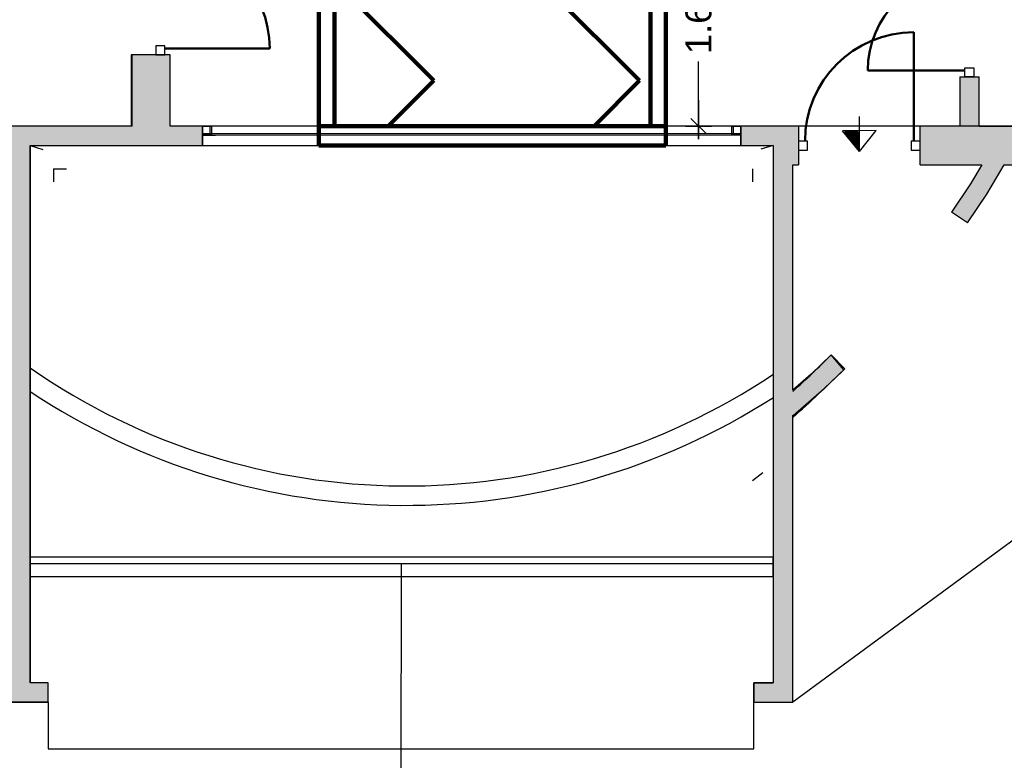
# Model space of a CAD drawing. Header units: metres. Extents: x -1 to 444, y -6 to 29.
# Tile 5 of 8: x 409.66 to 417.27, y 19.41 to 25.13. Entities that reach past the tile are written whole.
import ezdxf

# ---------------------------------------------------------------- set-up
doc = ezdxf.new("R2010")
doc.units = ezdxf.units.M
doc.header["$PDMODE"] = 65
for name, pattern in [('CONTINUA', [0]), ('PUNKT', [6.35, 0, -6.35]), ('VERDECKT', [9.525, 6.35, -3.175])]:
    doc.linetypes.add(name, pattern=pattern)
for name, color, linetype, lineweight in [('3D PSC FALS SOSTRE', 7, 'CONTINUA', 25), ('3D PSC MURS', 7, 'CONTINUA', 25), ('PSC COTES', 7, 'CONTINUA', 25), ('PSC ESCALA 2D', 7, 'CONTINUA', 25)]:
    doc.layers.add(name, color=color, linetype=linetype, lineweight=lineweight)
doc.styles.add('ARIAL', font='arial.ttf')
doc.dimstyles.new('DIMSTYLE_4', dxfattribs={"dimtxt": 0.2, "dimasz": 0.2, "dimexe": 0, "dimexo": 1e-06, "dimgap": 0.1, "dimtad": 0, "dimrnd": 0.01, "dimzin": 4, "dimdsep": 46, "dimtxsty": 'ARIAL', "dimblk1": 'ALL_ML_STRICH', "dimblk2": 'ALL_ML_STRICH', "dimsah": 1, "dimcen": 0, "dimse1": 1, "dimse2": 1, "dimclrd": 2, "dimclre": 2, "dimclrt": 2, "dimadec": 0, "dimazin": 0, "dimtfac": 1, "dimtdec": 0, "dimtix": 1, "dimtmove": 2, "dimatfit": 3, "dimfxl": 0, "dimtzin": 0, "dimlwd": 0, "dimlwe": 35, "dimarcsym": 0})

# ---------------------------------------------------------------- blocks, each defined once
blk = doc.blocks.new('ALL_ML_STRICH')
at = {"color": 0, "linetype": 'ByBlock', "lineweight": -2}
for p, q in [((0, -0.5), (0, 0.5)), ((-1, 0), (0.5, 0)), ((-0.3, -0.3), (0.3, 0.3))]:
    blk.add_line(p, q, dxfattribs=at)
blk = doc.blocks.new('*D19')
at = {"layer": 'DEFPOINTS', "color": 2, "linetype": 'CONTINUA', "lineweight": 35, "transparency": 33554687}
for p in [(414.6569, 25.9396), (414.9095, 24.3096), (415.1403, 24.3096)]:
    blk.add_point(p, dxfattribs=at)
at = {"layer": 'PSC COTES', "color": 2, "linetype": 'CONTINUA', "lineweight": -2, "transparency": 33554687}
for p, q in [((414.9095, 25.469), (414.9095, 25.9396)), ((414.9095, 24.3096), (414.9095, 24.809))]:
    blk.add_line(p, q, dxfattribs=at)
at = {"layer": 'PSC COTES', "color": 2, "linetype": 'CONTINUA', "lineweight": 35, "transparency": 33554687, "xscale": 0.2, "yscale": 0.2, "zscale": 0.2}
for p, rotation in [((414.9095, 25.9396), 90), ((414.9095, 24.3096), 270)]:
    blk.add_blockref('ALL_ML_STRICH', p, dxfattribs=dict(at, rotation=rotation))
at = {"layer": 'PSC COTES', "color": 2, "linetype": 'CONTINUA', "lineweight": 35, "transparency": 33554687, "insert": (414.9095, 25.139), "char_height": 0.2, "width": 0.8, "attachment_point": 5, "rotation": 90, "style": 'ARIAL'}
blk.add_mtext('\\A1;{\\A1;{1.63\\H0.132000;\\S^ ;}}', dxfattribs=at)

msp = doc.modelspace()

# ---------------------------------------------------------------- hatches: boundary and pattern name
at = {"layer": '3D PSC FALS SOSTRE', "linetype": 'CONTINUA', "lineweight": 140, "transparency": 33554687}
h = msp.add_hatch(dxfattribs=at)
h.set_pattern_fill('TRAMA', color=240, scale=1.125, angle=315, style=0, pattern_type=2)
h.set_pattern_definition([(315, (3.182, -7e-16), (1.5909903, -4e-16), [1.125, -1.125]), (45, (3.182, -7e-16), (4e-16, 1.5909903), [1.125, -1.125])])
h.paths.add_polyline_path([(411.9764, 24.3096), (414.6569, 24.3096), (414.6569, 25.9396), (411.9764, 25.9396)], flags=0)
at = {"layer": '3D PSC MURS', "linetype": 'CONTINUA', "lineweight": 18, "true_color": 0xa0a0a0, "transparency": 33554687}
for points in [[(410.5269, 24.8596), (410.5269, 24.3096), (410.8269, 24.3096), (410.8269, 24.8596)], [(417.0769, 24.311), (417.0769, 24.6896), (416.9269, 24.6896), (416.9269, 24.311)], [(409.7449, 19.8587), (409.7449, 24.3096), (409.5849, 24.3096), (409.5849, 19.8587)], [(409.7449, 24.1596), (411.0769, 24.1596), (411.0769, 24.3096), (409.7449, 24.3096)], [(415.2369, 24.1596), (415.4869, 24.1596), (415.4869, 24.3096), (415.2369, 24.3096)], [(415.6369, 19.8587), (415.6369, 24.3096), (415.4869, 24.3096), (415.4869, 19.8587)], [(415.6369, 24.0096), (415.6819, 24.0096), (415.6819, 24.3096), (415.6369, 24.3096)], [(416.6219, 24.0096), (418.5669, 24.0096), (418.5669, 24.3096), (416.6219, 24.3096)], [(416.9872, 23.5622), (417.1365, 23.7844), (417.2713, 24.0096), (417.0964, 24.0096), (417.0098, 23.8648), (416.8627, 23.6459)], [(415.6405, 22.0729), (415.8801, 22.2819), (416.0381, 22.435), (415.9337, 22.5427), (415.7785, 22.3923), (415.6369, 22.2688), (415.6369, 22.0772)], [(409.7449, 19.8587), (409.8849, 19.8587), (409.8849, 20.0087), (409.7449, 20.0087)], [(415.3369, 19.8587), (415.4869, 19.8587), (415.4869, 20.0087), (415.3369, 20.0087)]]:
    msp.add_hatch(color=253, dxfattribs=at).paths.add_polyline_path(points)

# ---------------------------------------------------------------- linework, layer by layer
at = {"layer": '3D PSC FALS SOSTRE', "color": 240, "linetype": 'CONTINUA', "lineweight": 140, "transparency": 33554687}
for p, q in [((411.9764, 25.9396), (411.9764, 24.3096)), ((414.6569, 24.3096), (414.6569, 25.9396)), ((414.6569, 24.3096), (414.6569, 25.9396)), ((411.9764, 25.8196), (411.9764, 24.3096)), ((412.0964, 24.3096), (412.0964, 25.8196)), ((414.5369, 25.8196), (414.5369, 24.3096)), ((411.9764, 24.3096), (414.6569, 24.3096)), ((411.9764, 24.3096), (412.0964, 24.3096)), ((414.5369, 24.3096), (414.6569, 24.3096))]:
    msp.add_line(p, q, dxfattribs=at)
at = {"layer": '3D PSC FALS SOSTRE', "color": 240, "linetype": 'VERDECKT', "lineweight": 140, "transparency": 33554687}
msp.add_lwpolyline([(411.9764, 24.3096), (414.6569, 24.3096), (414.6569, 24.1596), (411.9764, 24.1596), (411.9764, 24.3096)], close=True, dxfattribs=at)
at = {"layer": '3D PSC MURS', "color": 202, "linetype": 'CONTINUA', "lineweight": 50, "transparency": 33554687}
for p, q in [((416.5719, 24.1946), (416.5719, 25.0346)), ((410.7869, 24.9096), (411.5969, 24.9096)), ((416.9669, 24.7396), (416.2169, 24.7396))]:
    msp.add_line(p, q, dxfattribs=at)
at = {"layer": '3D PSC MURS', "color": 7, "linetype": 'CONTINUA', "lineweight": 25, "transparency": 33554687}
for p, q in [((410.5269, 24.8596), (410.5269, 24.3096)), ((410.6769, 24.8596), (410.5269, 24.8596)), ((410.8269, 24.8596), (410.6769, 24.8596)), ((410.8269, 24.3096), (410.8269, 24.8596)), ((416.9269, 24.6896), (417.0769, 24.6896)), ((416.9269, 24.6896), (416.9269, 24.311)), ((417.0769, 24.311), (417.0769, 24.6896)), ((409.7449, 24.3096), (409.5849, 24.3096)), ((410.5269, 24.3096), (409.7449, 24.3096)), ((411.0769, 24.3096), (410.8269, 24.3096)), ((411.0769, 24.3096), (411.0769, 24.2396)), ((415.2369, 24.3096), (411.0769, 24.3096)), ((415.2369, 24.2396), (415.2369, 24.3096)), ((415.4869, 24.3096), (415.2369, 24.3096)), ((415.6369, 24.3096), (415.4869, 24.3096)), ((415.6819, 24.3096), (415.6369, 24.3096)), ((415.6819, 24.3096), (415.6819, 24.0096)), ((416.6219, 24.3096), (415.6819, 24.3096)), ((416.6219, 24.0096), (416.6219, 24.3096)), ((418.5669, 24.3096), (416.6219, 24.3096)), ((416.9269, 24.311), (417.0769, 24.311)), ((411.0769, 24.2396), (411.0769, 24.1596)), ((415.2369, 24.1596), (415.2369, 24.2396)), ((409.7449, 20.9787), (409.7449, 24.1596)), ((409.7449, 24.1596), (411.0769, 24.1596)), ((411.0769, 24.1596), (415.2369, 24.1596)), ((415.2369, 24.1596), (415.4869, 24.1596)), ((415.4869, 24.1596), (415.4869, 20.9787)), ((415.6369, 22.2688), (415.6369, 24.0096)), ((415.6369, 24.0096), (415.6819, 24.0096)), ((416.6219, 24.0096), (417.0964, 24.0096)), ((417.0964, 24.0096), (417.0098, 23.8648)), ((417.1365, 23.7844), (417.2713, 24.0096)), ((417.2713, 24.0096), (418.5669, 24.0096)), ((417.0098, 23.8648), (416.8627, 23.6459)), ((416.9872, 23.5622), (417.1365, 23.7844)), ((416.9872, 23.5622), (416.8627, 23.6459)), ((415.9337, 22.5427), (415.7785, 22.3923)), ((415.9337, 22.5427), (416.0381, 22.435)), ((415.7785, 22.3923), (415.6369, 22.2688)), ((415.8801, 22.2819), (416.0381, 22.435)), ((415.6405, 22.0729), (415.8801, 22.2819)), ((415.6369, 22.0772), (415.6405, 22.0729)), ((415.6369, 19.8587), (415.6369, 22.0772)), ((409.7449, 20.8287), (409.7449, 20.9787)), ((415.4869, 20.9787), (409.7449, 20.9787)), ((409.7449, 20.9787), (409.7449, 20.8287)), ((415.4869, 20.8287), (415.4869, 20.9787)), ((415.4869, 20.9787), (415.4869, 20.8287)), ((409.7449, 20.0087), (409.7449, 20.8287)), ((409.7449, 20.8287), (415.4869, 20.8287)), ((415.4869, 20.8287), (415.4869, 20.0087)), ((409.8849, 20.0087), (409.7449, 20.0087)), ((409.8849, 19.8587), (409.8849, 20.0087)), ((415.4869, 20.0087), (415.3369, 20.0087)), ((415.3369, 20.0087), (415.3369, 19.8587)), ((409.5849, 19.8587), (409.7449, 19.8587)), ((409.7449, 19.8587), (409.8849, 19.8587)), ((415.3369, 19.8587), (415.4869, 19.8587)), ((415.4869, 19.8587), (415.6369, 19.8587))]:
    msp.add_line(p, q, dxfattribs=at)
at = {"layer": '3D PSC MURS', "color": 7, "linetype": 'PUNKT', "lineweight": 25, "transparency": 33554687}
for p, q in [((415.2369, 24.3096), (411.0769, 24.3096)), ((411.0769, 24.3096), (411.0769, 24.2396)), ((415.2369, 24.2396), (415.2369, 24.3096)), ((411.0769, 24.2396), (415.2369, 24.2396))]:
    msp.add_line(p, q, dxfattribs=at)
at = {"layer": '3D PSC MURS', "color": 7, "linetype": 'CONTINUA', "lineweight": 25, "transparency": 33554687}
for points in [[(410.7169, 24.9296), (410.7169, 24.8596), (410.7869, 24.8596), (410.7869, 24.9296), (410.7169, 24.9296)], [(417.0369, 24.7596), (417.0369, 24.6896), (416.9669, 24.6896), (416.9669, 24.7596), (417.0369, 24.7596)], [(411.0769, 24.3096), (411.1469, 24.3096), (411.1469, 24.2396), (411.0769, 24.2396), (411.0769, 24.3096)], [(415.1669, 24.3096), (415.2369, 24.3096), (415.2369, 24.2396), (415.1669, 24.2396), (415.1669, 24.3096)], [(415.6819, 24.1246), (415.7519, 24.1246), (415.7519, 24.1946), (415.6819, 24.1946), (415.6819, 24.1246)], [(416.5519, 24.1246), (416.6219, 24.1246), (416.6219, 24.1946), (416.5519, 24.1946), (416.5519, 24.1246)]]:
    msp.add_lwpolyline(points, close=True, dxfattribs=at)
at = {"layer": '3D PSC MURS', "color": 40, "linetype": 'CONTINUA', "lineweight": 18, "transparency": 33554687}
msp.add_lwpolyline([(411.1469, 24.3096), (415.1669, 24.3096), (415.1669, 24.2396), (411.1469, 24.2396), (411.1469, 24.3096)], close=True, dxfattribs=at)
at = {"layer": '3D PSC MURS', "color": 202, "linetype": 'CONTINUA', "lineweight": 50, "transparency": 33554687}
for centre, radius, start, end in [((410.7869, 24.9096), 0.81, 0, 90), ((416.9669, 24.7396), 0.75, 90, 180), ((416.5719, 24.1946), 0.84, 90, 180)]:
    msp.add_arc(centre, radius, start, end, dxfattribs=at)
at = {"layer": 'PSC ESCALA 2D', "color": 7, "linetype": 'CONTINUA', "lineweight": 25, "transparency": 33554687}
for p, q in [((410.5349, 24.3096), (410.5349, 24.8596)), ((416.1519, 24.1148), (416.1519, 24.3846)), ((410.5349, 24.3096), (409.5849, 24.3096)), ((411.0769, 24.3096), (410.8269, 24.3096)), ((415.2369, 24.3096), (411.0769, 24.3096)), ((411.0769, 24.1596), (411.0769, 24.3096)), ((411.1369, 24.2496), (411.1369, 24.3096)), ((415.1769, 24.3096), (415.1769, 24.2496)), ((415.2369, 24.3096), (415.2369, 24.1596)), ((416.2818, 24.2748), (416.022, 24.2728)), ((416.1531, 24.1133), (416.022, 24.2728)), ((416.1531, 24.1133), (416.2818, 24.2748)), ((417.0769, 24.3096), (418.5669, 24.3096)), ((415.2369, 24.2496), (411.0769, 24.2496)), ((409.7469, 24.1596), (409.7469, 20.0087)), ((409.7469, 24.1596), (411.0769, 24.1596)), ((411.0769, 24.1596), (415.2369, 24.1596)), ((415.2369, 24.1596), (415.4869, 24.1596)), ((415.4869, 24.1596), (415.4869, 20.0087)), ((421.2769, 24.0096), (415.6369, 19.8587)), ((416.0312, 22.4277), (415.9338, 22.5424)), ((415.6369, 19.8587), (415.6369, 22.0587)), ((415.4869, 20.9787), (409.7469, 20.9787)), ((415.4869, 20.9287), (409.7469, 20.9287)), ((412.6109, 20.9287), (412.6068, 13.2496)), ((409.8849, 20.0087), (409.7469, 20.0087)), ((409.8849, 19.8587), (409.8849, 20.0087)), ((415.3369, 19.8587), (415.3369, 20.0087)), ((415.3369, 20.0087), (415.4869, 20.0087)), ((409.8849, 19.8587), (409.5849, 19.8587)), ((409.8849, 19.8587), (409.8849, 19.4987)), ((415.3369, 19.8587), (415.6369, 19.8587)), ((415.3369, 19.4987), (415.3369, 19.8587)), ((409.8849, 19.4987), (415.3369, 19.4987))]:
    msp.add_line(p, q, dxfattribs=at)
at = {"layer": 'PSC ESCALA 2D', "color": 7, "linetype": 'PUNKT', "lineweight": 25, "transparency": 33554687}
for p, q in [((409.7469, 24.1596), (415.4869, 22.3936)), ((415.4869, 24.1596), (409.7469, 22.4411)), ((409.9269, 23.9796), (409.9269, 21.746)), ((409.9269, 23.9796), (415.3269, 23.9796)), ((415.3269, 23.9796), (415.3269, 21.5716))]:
    msp.add_line(p, q, dxfattribs=at)
at = {"layer": 'PSC ESCALA 2D', "color": 7, "linetype": 'CONTINUA', "lineweight": 25, "transparency": 33554687}
for centre, radius, start, end in [((424.2754, 24.4527), 8.2393, 181.25022, 181.39033), ((424.2754, 24.4527), 8.2293, 181.25122, 181.47942), ((424.2754, 24.4527), 8.2193, 181.25223, 181.56892), ((424.2754, 24.4527), 8.2093, 181.25323, 181.65881), ((424.2754, 24.4527), 8.1993, 181.25424, 181.74911), ((424.2754, 24.4527), 8.1893, 181.25525, 181.83981), ((424.2754, 24.4527), 8.1793, 181.25627, 181.93093), ((424.2754, 24.4527), 8.1693, 181.25728, 182.02245), ((424.2754, 24.4527), 8.1593, 181.2583, 182.11439), ((424.2754, 24.4527), 8.1493, 181.25932, 182.20675), ((424.2754, 24.4527), 8.1393, 181.26035, 182.29954), ((410.156, 28.3102), 8.1639, 312.17183, 315.04959), ((412.6517, 26.6126), 5.0832, 235.14868, 303.90143), ((410.156, 28.3102), 8.3139, 311.24222, 314.96431), ((412.6517, 26.6126), 5.2332, 236.28445, 302.805)]:
    msp.add_arc(centre, radius, start, end, dxfattribs=at)
at = {"layer": 'PSC ESCALA 2D', "color": 7, "linetype": 'PUNKT', "lineweight": 25, "transparency": 33554687}
for centre, radius, start, end in [((415.0546, 28.8956), 8.7983, 214.28386, 234.35243), ((410.156, 28.3102), 8.4939, 307.50109, 327.92462)]:
    msp.add_arc(centre, radius, start, end, dxfattribs=at)

# ---------------------------------------------------------------- dimensions: what is measured, and where the dimension line sits
at = {"layer": 'PSC COTES', "color": 2, "linetype": 'CONTINUA', "lineweight": 35, "transparency": 33554687}
dim = msp.add_linear_dim(base=(414.9095, 25.9396), p1=(415.1403, 24.3096), p2=(414.6569, 25.9396), angle=90, dimstyle='DIMSTYLE_4', override={"dimpost": '<>', "dimclrd": 2, "dimclre": 2, "dimclrt": 2, "dimlwd": 0, "dimlwe": 35}, dxfattribs=at)
dim.commit()
dim.dimension.update_dxf_attribs({"geometry": '*D19', "text_midpoint": (414.9095, 25.139), "dimtype": 160})

doc.saveas('drawing.dxf')
